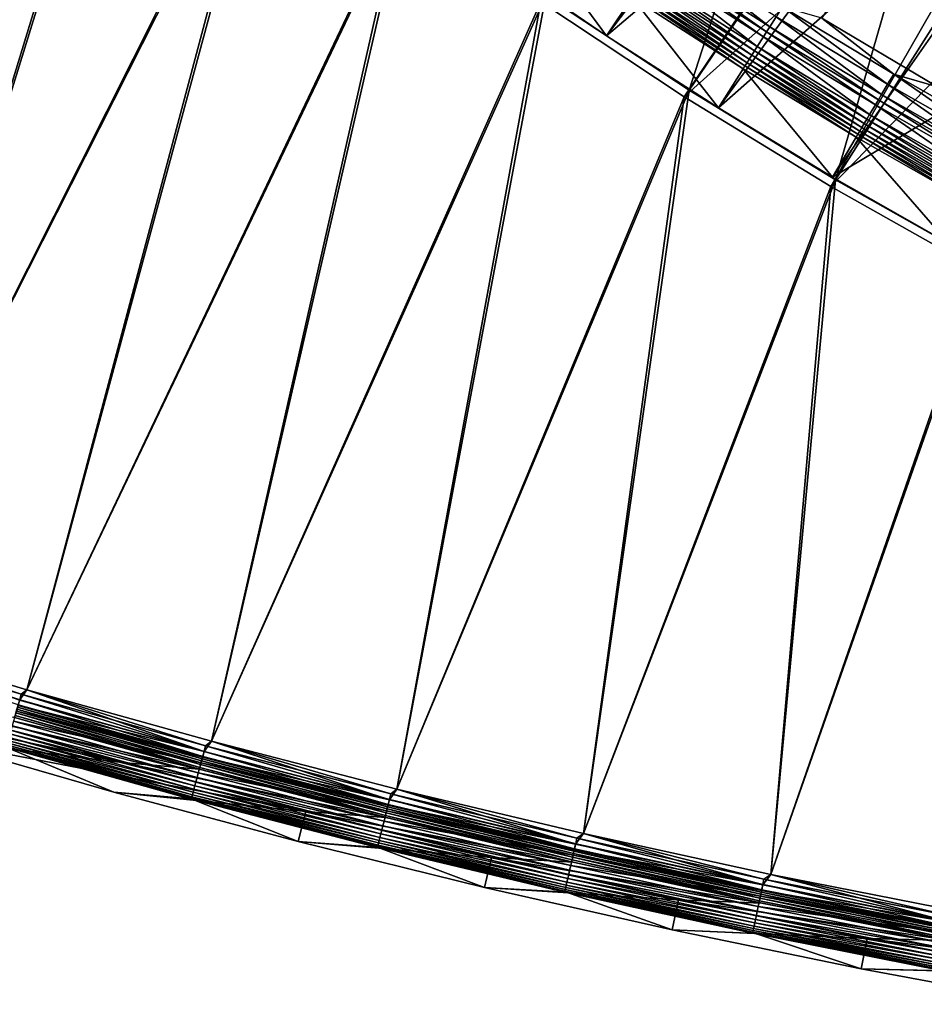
# Model space of a CAD drawing. Header units: metres. Extents: x 0 to 1400, y -1400 to 0.
# Tile 4 of 256: x 165 to 253, y -1385 to -1290. Entities that reach past the tile are written whole.
import ezdxf

# ---------------------------------------------------------------- set-up
doc = ezdxf.new("R2010")
doc.units = ezdxf.units.M

msp = doc.modelspace()

# ---------------------------------------------------------------- linework, layer by layer
at = {"layer": 'None'}
for points in [[(164.016937, -1245.462036), (130.053558, -1343.551392), (176.447876, -1256.592285)], [(229.976471, -1296.36499), (246.44046, -1245.281982, -29.82691), (216.062637, -1287.15564)], [(259.0672, -1253.531616, -29.824255), (246.44046, -1245.281982, -29.82691), (229.976471, -1296.36499)], [(175.927933, -1257.166016, -3), (130.055511, -1343.552002, -3), (163.483185, -1246.022583, -3)], [(244.21051, -1305.071411), (259.0672, -1253.531616, -29.824255), (229.976471, -1296.36499)], [(271.997162, -1261.304443, -29.821154), (259.0672, -1253.531616, -29.824255), (244.21051, -1305.071411)], [(229.514282, -1296.988281, -3), (215.585632, -1287.766846, -3), (258.003021, -1254.625244, -32.409466)], [(269.168274, -1261.387695, -32.406822), (229.514282, -1296.988281, -3), (258.003021, -1254.625244, -32.409466)], [(130.053558, -1343.551392), (147.786346, -1349.255493), (176.447876, -1256.592285)], [(147.7883, -1349.256104, -3), (130.055511, -1343.552002, -3), (175.927933, -1257.166016, -3)], [(176.447876, -1256.592285), (147.786346, -1349.255493), (189.278336, -1267.259277)], [(188.772446, -1267.845703, -3), (147.7883, -1349.256104, -3), (175.927933, -1257.166016, -3)], [(243.763428, -1305.706421, -3), (229.514282, -1296.988281, -3), (269.168274, -1261.387695, -32.406822)], [(280.588989, -1267.81958, -32.403858), (243.763428, -1305.706421, -3), (269.168274, -1261.387695, -32.406822)], [(258.743622, -1313.268799), (271.997162, -1261.304443, -29.821154), (244.21051, -1305.071411)], [(147.786346, -1349.255493), (165.626495, -1354.61438), (189.278336, -1267.259277)], [(189.278336, -1267.259277), (165.626495, -1354.61438), (202.489838, -1277.450562)], [(165.628448, -1354.614868, -3), (147.7883, -1349.256104, -3), (188.772446, -1267.845703, -3)], [(201.99826, -1278.049683, -3), (165.628448, -1354.614868, -3), (188.772446, -1267.845703, -3)], [(258.31192, -1313.915161, -3), (243.763428, -1305.706421, -3), (280.588989, -1267.81958, -32.403858)], [(165.626495, -1354.61438), (183.567307, -1359.625977), (202.489838, -1277.450562)], [(183.569244, -1359.626465, -3), (165.628448, -1354.614868, -3), (201.99826, -1278.049683, -3)], [(202.489838, -1277.450562), (183.567307, -1359.625977), (216.062637, -1287.15564)], [(215.585632, -1287.766846, -3), (183.569244, -1359.626465, -3), (201.99826, -1278.049683, -3)], [(183.567307, -1359.625977), (201.60199, -1364.288452), (216.062637, -1287.15564)], [(201.603928, -1364.288818, -3), (183.569244, -1359.626465, -3), (215.585632, -1287.766846, -3)], [(216.062637, -1287.15564), (201.60199, -1364.288452), (229.976471, -1296.36499)], [(229.514282, -1296.988281, -3), (201.603928, -1364.288818, -3), (215.585632, -1287.766846, -3)], [(201.60199, -1364.288452), (219.72377, -1368.599976), (229.976471, -1296.36499)], [(229.976471, -1296.36499), (219.72377, -1368.599976), (244.21051, -1305.071411)], [(219.725693, -1368.600464, -3), (201.603928, -1364.288818, -3), (229.514282, -1296.988281, -3)], [(243.763428, -1305.706421, -3), (219.725693, -1368.600464, -3), (229.514282, -1296.988281, -3)], [(219.72377, -1368.599976), (237.925812, -1372.55896), (244.21051, -1305.071411)], [(237.927734, -1372.559448, -3), (219.725693, -1368.600464, -3), (243.763428, -1305.706421, -3)], [(244.21051, -1305.071411), (237.925812, -1372.55896), (258.743622, -1313.268799)], [(258.31192, -1313.915161, -3), (237.927734, -1372.559448, -3), (243.763428, -1305.706421, -3)], [(237.925812, -1372.55896), (256.201263, -1376.164063), (258.743622, -1313.268799)], [(256.203186, -1376.164429, -3), (237.927734, -1372.559448, -3), (258.31192, -1313.915161, -3)], [(147.132492, -1350.229736, -3.221156), (147.296814, -1349.702026, -3.055977), (164.949219, -1355.592163, -3.221156)], [(147.296814, -1349.702026, -3.055977), (147.7883, -1349.256104, -3), (165.103302, -1355.061279, -3.055977)], [(147.296814, -1349.702026, -3.055977), (165.103302, -1355.061279, -3.055977), (164.949219, -1355.592163, -3.221156)], [(165.626495, -1354.61438), (147.786346, -1349.255493), (164.942261, -1355.616089, -0.112516)], [(147.7883, -1349.256104, -3), (165.628448, -1354.614868, -3), (165.103302, -1355.061279, -3.055977)], [(147.132492, -1350.229736, -3.221156), (164.949219, -1355.592163, -3.221156), (164.807205, -1356.081421, -3.490045)], [(157.201279, -1356.580933, -80.052361), (174.892792, -1361.675415, -80.052361), (138.777664, -1354.032349, -80)], [(138.777664, -1354.032349, -80), (174.892792, -1361.675415, -80.052361), (156.343765, -1359.4552, -80)], [(182.857315, -1360.631714, -0.112516), (165.626495, -1354.61438), (164.942261, -1355.616089, -0.112516)], [(165.103302, -1355.061279, -3.055977), (165.628448, -1354.614868, -3), (183.007568, -1360.073853, -3.055977)], [(183.567307, -1359.625977), (165.626495, -1354.61438), (182.857315, -1360.631714, -0.112516)], [(165.628448, -1354.614868, -3), (183.569244, -1359.626465, -3), (183.007568, -1360.073853, -3.055977)], [(182.857315, -1360.631714, -0.112516), (164.942261, -1355.616089, -0.112516), (164.785187, -1356.157227, -0.251606)], [(164.807205, -1356.081421, -3.490045), (164.949219, -1355.592163, -3.221156), (182.731277, -1361.099609, -3.490045)], [(164.949219, -1355.592163, -3.221156), (165.103302, -1355.061279, -3.055977), (182.8638, -1360.607544, -3.221156)], [(164.949219, -1355.592163, -3.221156), (182.8638, -1360.607544, -3.221156), (182.731277, -1361.099609, -3.490045)], [(165.103302, -1355.061279, -3.055977), (183.007568, -1360.073853, -3.055977), (182.8638, -1360.607544, -3.221156)], [(174.892792, -1361.675415, -80.052361), (157.201279, -1356.580933, -80.052361), (182.381546, -1362.328369, -5.918313)], [(182.381546, -1362.328369, -5.918313), (157.201279, -1356.580933, -80.052361), (164.359741, -1357.29126, -5.918313)], [(182.568329, -1361.704468, -0.444534), (164.632568, -1356.683105, -0.444534), (164.347107, -1357.666504, -0.985015)], [(182.518753, -1361.88855, -4.292985), (164.579437, -1356.866089, -4.292985), (164.682419, -1356.511353, -3.851689)], [(164.632568, -1356.683105, -0.444534), (182.710739, -1361.175781, -0.251606), (164.785187, -1356.157227, -0.251606)], [(182.710739, -1361.175781, -0.251606), (164.632568, -1356.683105, -0.444534), (182.568329, -1361.704468, -0.444534)], [(182.614838, -1361.53186, -3.851689), (164.682419, -1356.511353, -3.851689), (164.742355, -1356.30481, -3.660043)], [(182.614838, -1361.53186, -3.851689), (182.518753, -1361.88855, -4.292985), (164.682419, -1356.511353, -3.851689)], [(164.742355, -1356.30481, -3.660043), (164.807205, -1356.081421, -3.490045), (182.670776, -1361.324219, -3.660043)], [(182.670776, -1361.324219, -3.660043), (182.614838, -1361.53186, -3.851689), (164.742355, -1356.30481, -3.660043)], [(164.785187, -1356.157227, -0.251606), (182.710739, -1361.175781, -0.251606), (182.857315, -1360.631714, -0.112516)], [(164.807205, -1356.081421, -3.490045), (182.731277, -1361.099609, -3.490045), (182.670776, -1361.324219, -3.660043)], [(182.381546, -1362.328369, -5.918313), (164.359741, -1357.29126, -5.918313), (164.453293, -1357.300781, -5.347445)], [(182.401047, -1362.325439, -5.347445), (164.453293, -1357.300781, -5.347445), (164.502014, -1357.132813, -4.797701)], [(182.401047, -1362.325439, -5.347445), (182.381546, -1362.328369, -5.918313), (164.453293, -1357.300781, -5.347445)], [(182.446503, -1362.156738, -4.797701), (164.502014, -1357.132813, -4.797701), (164.579437, -1356.866089, -4.292985)], [(182.446503, -1362.156738, -4.797701), (182.401047, -1362.325439, -5.347445), (164.502014, -1357.132813, -4.797701)], [(182.518753, -1361.88855, -4.292985), (182.446503, -1362.156738, -4.797701), (164.579437, -1356.866089, -4.292985)], [(163.986801, -1358.907837, -2.137379), (182.067902, -1363.562134, -1.711938), (164.096268, -1358.530762, -1.711938)], [(182.180328, -1363.144775, -1.326719), (164.216751, -1358.115601, -1.326719), (164.096268, -1358.530762, -1.711938)], [(164.096268, -1358.530762, -1.711938), (182.067902, -1363.562134, -1.711938), (182.180328, -1363.144775, -1.326719)], [(182.301956, -1362.693359, -0.985015), (164.347107, -1357.666504, -0.985015), (164.216751, -1358.115601, -1.326719)], [(182.301956, -1362.693359, -0.985015), (164.216751, -1358.115601, -1.326719), (182.180328, -1363.144775, -1.326719)], [(182.568329, -1361.704468, -0.444534), (164.347107, -1357.666504, -0.985015), (182.301956, -1362.693359, -0.985015)], [(174.090317, -1364.565674, -80), (163.523376, -1360.171753, -5.865956), (156.343765, -1359.4552, -80)], [(174.892792, -1361.675415, -80.052361), (192.760193, -1366.452271, -80.052361), (156.343765, -1359.4552, -80)], [(156.343765, -1359.4552, -80), (192.760193, -1366.452271, -80.052361), (174.090317, -1364.565674, -80)], [(181.795746, -1364.572388, -3.09242), (163.804611, -1359.535522, -3.09242), (163.733673, -1359.780029, -3.61347)], [(181.874756, -1364.279175, -2.598965), (163.889282, -1359.243774, -2.598965), (163.804611, -1359.535522, -3.09242)], [(181.874756, -1364.279175, -2.598965), (163.804611, -1359.535522, -3.09242), (181.795746, -1364.572388, -3.09242)], [(181.965744, -1363.941406, -2.137379), (163.986801, -1358.907837, -2.137379), (163.889282, -1359.243774, -2.598965)], [(181.965744, -1363.941406, -2.137379), (163.889282, -1359.243774, -2.598965), (181.874756, -1364.279175, -2.598965)], [(182.067902, -1363.562134, -1.711938), (163.986801, -1358.907837, -2.137379), (181.965744, -1363.941406, -2.137379)], [(163.523376, -1360.171753, -5.865956), (181.601318, -1365.224487, -5.865956), (163.609467, -1360.207886, -5.290087)], [(181.601318, -1365.224487, -5.865956), (163.523376, -1360.171753, -5.865956), (174.090317, -1364.565674, -80)], [(181.638153, -1365.157471, -4.718482), (163.635727, -1360.117432, -4.718482), (163.609467, -1360.207886, -5.290087)], [(163.609467, -1360.207886, -5.290087), (181.601318, -1365.224487, -5.865956), (181.613647, -1365.248413, -5.290087)], [(181.638153, -1365.157471, -4.718482), (163.609467, -1360.207886, -5.290087), (181.613647, -1365.248413, -5.290087)], [(181.67688, -1365.013672, -4.157492), (163.677231, -1359.974365, -4.157492), (163.635727, -1360.117432, -4.718482)], [(181.67688, -1365.013672, -4.157492), (163.635727, -1360.117432, -4.718482), (181.638153, -1365.157471, -4.718482)], [(163.677231, -1359.974365, -4.157492), (181.729553, -1364.818237, -3.61347), (163.733673, -1359.780029, -3.61347)], [(181.729553, -1364.818237, -3.61347), (163.677231, -1359.974365, -4.157492), (181.67688, -1365.013672, -4.157492)], [(163.733673, -1359.780029, -3.61347), (181.729553, -1364.818237, -3.61347), (181.795746, -1364.572388, -3.09242)], [(200.865021, -1365.298706, -0.112516), (183.567307, -1359.625977), (182.857315, -1360.631714, -0.112516)], [(182.8638, -1360.607544, -3.221156), (183.007568, -1360.073853, -3.055977), (200.871048, -1365.274536, -3.221156)], [(183.007568, -1360.073853, -3.055977), (183.569244, -1359.626465, -3), (201.004456, -1364.738159, -3.055977)], [(183.007568, -1360.073853, -3.055977), (201.004456, -1364.738159, -3.055977), (200.871048, -1365.274536, -3.221156)], [(201.60199, -1364.288452), (183.567307, -1359.625977), (200.865021, -1365.298706, -0.112516)], [(183.569244, -1359.626465, -3), (201.603928, -1364.288818, -3), (201.004456, -1364.738159, -3.055977)], [(200.729004, -1365.845581, -0.251606), (182.710739, -1361.175781, -0.251606), (182.568329, -1361.704468, -0.444534)], [(200.640015, -1366.203369, -3.851689), (182.614838, -1361.53186, -3.851689), (182.670776, -1361.324219, -3.660043)], [(182.670776, -1361.324219, -3.660043), (182.731277, -1361.099609, -3.490045), (200.69191, -1365.994751, -3.660043)], [(200.69191, -1365.994751, -3.660043), (200.640015, -1366.203369, -3.851689), (182.670776, -1361.324219, -3.660043)], [(182.710739, -1361.175781, -0.251606), (200.865021, -1365.298706, -0.112516), (182.857315, -1360.631714, -0.112516)], [(200.865021, -1365.298706, -0.112516), (182.710739, -1361.175781, -0.251606), (200.729004, -1365.845581, -0.251606)], [(182.731277, -1361.099609, -3.490045), (182.8638, -1360.607544, -3.221156), (200.748062, -1365.768921, -3.490045)], [(182.731277, -1361.099609, -3.490045), (200.748062, -1365.768921, -3.490045), (200.69191, -1365.994751, -3.660043)], [(182.8638, -1360.607544, -3.221156), (200.871048, -1365.274536, -3.221156), (200.748062, -1365.768921, -3.490045)], [(192.760193, -1366.452271, -80.052361), (174.892792, -1361.675415, -80.052361), (200.508575, -1367.019897, -5.918313)], [(200.508575, -1367.019897, -5.918313), (174.892792, -1361.675415, -80.052361), (182.381546, -1362.328369, -5.918313)], [(200.596863, -1366.376831, -0.444534), (182.568329, -1361.704468, -0.444534), (182.301956, -1362.693359, -0.985015)], [(200.508575, -1367.019897, -5.918313), (182.381546, -1362.328369, -5.918313), (182.401047, -1362.325439, -5.347445)], [(200.44162, -1367.000977, -5.347445), (182.401047, -1362.325439, -5.347445), (182.446503, -1362.156738, -4.797701)], [(200.44162, -1367.000977, -5.347445), (200.508575, -1367.019897, -5.918313), (182.401047, -1362.325439, -5.347445)], [(200.48381, -1366.831421, -4.797701), (182.446503, -1362.156738, -4.797701), (182.518753, -1361.88855, -4.292985)], [(200.48381, -1366.831421, -4.797701), (200.44162, -1367.000977, -5.347445), (182.446503, -1362.156738, -4.797701)], [(200.550842, -1366.56189, -4.292985), (182.518753, -1361.88855, -4.292985), (182.614838, -1361.53186, -3.851689)], [(200.550842, -1366.56189, -4.292985), (200.48381, -1366.831421, -4.797701), (182.518753, -1361.88855, -4.292985)], [(200.729004, -1365.845581, -0.251606), (182.568329, -1361.704468, -0.444534), (200.596863, -1366.376831, -0.444534)], [(200.640015, -1366.203369, -3.851689), (200.550842, -1366.56189, -4.292985), (182.614838, -1361.53186, -3.851689)], [(182.067902, -1363.562134, -1.711938), (200.236801, -1367.824463, -1.326719), (182.180328, -1363.144775, -1.326719)], [(200.34967, -1367.370728, -0.985015), (182.301956, -1362.693359, -0.985015), (182.180328, -1363.144775, -1.326719)], [(182.180328, -1363.144775, -1.326719), (200.236801, -1367.824463, -1.326719), (200.34967, -1367.370728, -0.985015)], [(200.596863, -1366.376831, -0.444534), (182.301956, -1362.693359, -0.985015), (200.34967, -1367.370728, -0.985015)], [(199.953262, -1368.964478, -2.598965), (181.874756, -1364.279175, -2.598965), (181.795746, -1364.572388, -3.09242)], [(200.037689, -1368.625, -2.137379), (181.965744, -1363.941406, -2.137379), (181.874756, -1364.279175, -2.598965)], [(200.037689, -1368.625, -2.137379), (181.874756, -1364.279175, -2.598965), (199.953262, -1368.964478, -2.598965)], [(200.132477, -1368.243896, -1.711938), (182.067902, -1363.562134, -1.711938), (181.965744, -1363.941406, -2.137379)], [(200.132477, -1368.243896, -1.711938), (181.965744, -1363.941406, -2.137379), (200.037689, -1368.625, -2.137379)], [(200.236801, -1367.824463, -1.326719), (182.067902, -1363.562134, -1.711938), (200.132477, -1368.243896, -1.711938)], [(218.96019, -1369.615479, -0.112516), (201.60199, -1364.288452), (200.865021, -1365.298706, -0.112516)], [(201.004456, -1364.738159, -3.055977), (201.603928, -1364.288818, -3), (219.088745, -1369.052246, -3.055977)], [(219.72377, -1368.599976), (201.60199, -1364.288452), (218.96019, -1369.615479, -0.112516)], [(201.603928, -1364.288818, -3), (219.725693, -1368.600464, -3), (219.088745, -1369.052246, -3.055977)], [(192.013306, -1369.3573, -80), (181.601318, -1365.224487, -5.865956), (174.090317, -1364.565674, -80)], [(192.760193, -1366.452271, -80.052361), (192.013306, -1369.3573, -80), (174.090317, -1364.565674, -80)], [(181.601318, -1365.224487, -5.865956), (199.710968, -1369.938721, -5.290087), (181.613647, -1365.248413, -5.290087)], [(181.601318, -1365.224487, -5.865956), (199.784836, -1369.930664, -5.865956), (199.710968, -1369.938721, -5.290087)], [(199.784836, -1369.930664, -5.865956), (181.601318, -1365.224487, -5.865956), (192.013306, -1369.3573, -80)], [(199.733704, -1369.84729, -4.718482), (181.638153, -1365.157471, -4.718482), (181.613647, -1365.248413, -5.290087)], [(181.613647, -1365.248413, -5.290087), (199.710968, -1369.938721, -5.290087), (199.733704, -1369.84729, -4.718482)], [(199.769638, -1369.702759, -4.157492), (181.67688, -1365.013672, -4.157492), (181.638153, -1365.157471, -4.718482)], [(199.769638, -1369.702759, -4.157492), (181.638153, -1365.157471, -4.718482), (199.733704, -1369.84729, -4.718482)], [(199.818512, -1369.506348, -3.61347), (181.729553, -1364.818237, -3.61347), (181.67688, -1365.013672, -4.157492)], [(199.818512, -1369.506348, -3.61347), (181.67688, -1365.013672, -4.157492), (199.769638, -1369.702759, -4.157492)], [(181.729553, -1364.818237, -3.61347), (199.879944, -1369.259277, -3.09242), (181.795746, -1364.572388, -3.09242)], [(199.879944, -1369.259277, -3.09242), (181.729553, -1364.818237, -3.61347), (199.818512, -1369.506348, -3.61347)], [(181.795746, -1364.572388, -3.09242), (199.879944, -1369.259277, -3.09242), (199.953262, -1368.964478, -2.598965)], [(200.748062, -1365.768921, -3.490045), (200.871048, -1365.274536, -3.221156), (218.852356, -1370.087891, -3.490045)], [(200.871048, -1365.274536, -3.221156), (201.004456, -1364.738159, -3.055977), (218.965744, -1369.591187, -3.221156)], [(200.871048, -1365.274536, -3.221156), (218.965744, -1369.591187, -3.221156), (218.852356, -1370.087891, -3.490045)], [(201.004456, -1364.738159, -3.055977), (219.088745, -1369.052246, -3.055977), (218.965744, -1369.591187, -3.221156)], [(218.670532, -1370.884521, -4.292985), (200.550842, -1366.56189, -4.292985), (200.640015, -1366.203369, -3.851689)], [(218.834778, -1370.164917, -0.251606), (200.729004, -1365.845581, -0.251606), (200.596863, -1366.376831, -0.444534)], [(218.752731, -1370.524292, -3.851689), (200.640015, -1366.203369, -3.851689), (200.69191, -1365.994751, -3.660043)], [(218.752731, -1370.524292, -3.851689), (218.670532, -1370.884521, -4.292985), (200.640015, -1366.203369, -3.851689)], [(200.69191, -1365.994751, -3.660043), (200.748062, -1365.768921, -3.490045), (218.800598, -1370.314697, -3.660043)], [(218.800598, -1370.314697, -3.660043), (218.752731, -1370.524292, -3.851689), (200.69191, -1365.994751, -3.660043)], [(218.96019, -1369.615479, -0.112516), (200.865021, -1365.298706, -0.112516), (200.729004, -1365.845581, -0.251606)], [(218.96019, -1369.615479, -0.112516), (200.729004, -1365.845581, -0.251606), (218.834778, -1370.164917, -0.251606)], [(200.748062, -1365.768921, -3.490045), (218.852356, -1370.087891, -3.490045), (218.800598, -1370.314697, -3.660043)], [(192.760193, -1366.452271, -80.052361), (210.789734, -1370.902832, -80.052361), (192.013306, -1369.3573, -80)], [(210.789734, -1370.902832, -80.052361), (192.760193, -1366.452271, -80.052361), (218.731628, -1371.363281, -5.918313)], [(218.731628, -1371.363281, -5.918313), (192.760193, -1366.452271, -80.052361), (200.508575, -1367.019897, -5.918313)], [(218.712952, -1370.698608, -0.444534), (200.596863, -1366.376831, -0.444534), (200.34967, -1367.370728, -0.985015)], [(218.569824, -1371.325684, -5.347445), (200.44162, -1367.000977, -5.347445), (200.48381, -1366.831421, -4.797701)], [(218.569824, -1371.325684, -5.347445), (218.731628, -1371.363281, -5.918313), (200.44162, -1367.000977, -5.347445)], [(218.731628, -1371.363281, -5.918313), (200.508575, -1367.019897, -5.918313), (200.44162, -1367.000977, -5.347445)], [(218.608719, -1371.155273, -4.797701), (200.48381, -1366.831421, -4.797701), (200.550842, -1366.56189, -4.292985)], [(218.608719, -1371.155273, -4.797701), (218.569824, -1371.325684, -5.347445), (200.48381, -1366.831421, -4.797701)], [(218.670532, -1370.884521, -4.292985), (218.608719, -1371.155273, -4.797701), (200.550842, -1366.56189, -4.292985)], [(218.834778, -1370.164917, -0.251606), (200.596863, -1366.376831, -0.444534), (218.712952, -1370.698608, -0.444534)], [(218.380981, -1372.152954, -1.326719), (200.236801, -1367.824463, -1.326719), (200.132477, -1368.243896, -1.711938)], [(200.236801, -1367.824463, -1.326719), (218.485046, -1371.697021, -0.985015), (200.34967, -1367.370728, -0.985015)], [(218.485046, -1371.697021, -0.985015), (200.236801, -1367.824463, -1.326719), (218.380981, -1372.152954, -1.326719)], [(200.34967, -1367.370728, -0.985015), (218.485046, -1371.697021, -0.985015), (218.712952, -1370.698608, -0.444534)], [(199.879944, -1369.259277, -3.09242), (218.119568, -1373.298218, -2.598965), (199.953262, -1368.964478, -2.598965)], [(218.197403, -1372.957153, -2.137379), (200.037689, -1368.625, -2.137379), (199.953262, -1368.964478, -2.598965)], [(199.953262, -1368.964478, -2.598965), (218.119568, -1373.298218, -2.598965), (218.197403, -1372.957153, -2.137379)], [(218.284805, -1372.574341, -1.711938), (200.132477, -1368.243896, -1.711938), (200.037689, -1368.625, -2.137379)], [(218.284805, -1372.574341, -1.711938), (200.037689, -1368.625, -2.137379), (218.197403, -1372.957153, -2.137379)], [(218.380981, -1372.152954, -1.326719), (200.132477, -1368.243896, -1.711938), (218.284805, -1372.574341, -1.711938)], [(237.137634, -1373.580322, -0.112516), (219.72377, -1368.599976), (218.96019, -1369.615479, -0.112516)], [(218.965744, -1369.591187, -3.221156), (219.088745, -1369.052246, -3.055977), (237.142715, -1373.555908, -3.221156)], [(219.088745, -1369.052246, -3.055977), (219.725693, -1368.600464, -3), (237.255264, -1373.014771, -3.055977)], [(219.088745, -1369.052246, -3.055977), (237.255264, -1373.014771, -3.055977), (237.142715, -1373.555908, -3.221156)], [(237.925812, -1372.55896), (219.72377, -1368.599976), (237.137634, -1373.580322, -0.112516)], [(219.725693, -1368.600464, -3), (237.927734, -1372.559448, -3), (237.255264, -1373.014771, -3.055977)], [(210.098953, -1373.821777, -80), (199.784836, -1369.930664, -5.865956), (192.013306, -1369.3573, -80)], [(210.789734, -1370.902832, -80.052361), (210.098953, -1373.821777, -80), (192.013306, -1369.3573, -80)], [(199.710968, -1369.938721, -5.290087), (217.91713, -1374.185059, -4.718482), (199.733704, -1369.84729, -4.718482)], [(199.784836, -1369.930664, -5.865956), (218.064667, -1374.287598, -5.865956), (199.710968, -1369.938721, -5.290087)], [(199.710968, -1369.938721, -5.290087), (218.064667, -1374.287598, -5.865956), (217.896164, -1374.276978, -5.290087)], [(217.91713, -1374.185059, -4.718482), (199.710968, -1369.938721, -5.290087), (217.896164, -1374.276978, -5.290087)], [(217.950272, -1374.039917, -4.157492), (199.769638, -1369.702759, -4.157492), (199.733704, -1369.84729, -4.718482)], [(199.733704, -1369.84729, -4.718482), (217.91713, -1374.185059, -4.718482), (217.950272, -1374.039917, -4.157492)], [(217.995331, -1373.842529, -3.61347), (199.818512, -1369.506348, -3.61347), (199.769638, -1369.702759, -4.157492)], [(217.995331, -1373.842529, -3.61347), (199.769638, -1369.702759, -4.157492), (217.950272, -1374.039917, -4.157492)], [(218.064667, -1374.287598, -5.865956), (199.784836, -1369.930664, -5.865956), (210.098953, -1373.821777, -80)], [(218.051971, -1373.59436, -3.09242), (199.879944, -1369.259277, -3.09242), (199.818512, -1369.506348, -3.61347)], [(218.051971, -1373.59436, -3.09242), (199.818512, -1369.506348, -3.61347), (217.995331, -1373.842529, -3.61347)], [(218.119568, -1373.298218, -2.598965), (199.879944, -1369.259277, -3.09242), (218.051971, -1373.59436, -3.09242)], [(237.137634, -1373.580322, -0.112516), (218.96019, -1369.615479, -0.112516), (218.834778, -1370.164917, -0.251606)], [(218.852356, -1370.087891, -3.490045), (218.965744, -1369.591187, -3.221156), (237.038971, -1374.054688, -3.490045)], [(218.965744, -1369.591187, -3.221156), (237.142715, -1373.555908, -3.221156), (237.038971, -1374.054688, -3.490045)], [(210.789734, -1370.902832, -80.052361), (228.965591, -1375.019165, -80.052361), (210.098953, -1373.821777, -80)], [(228.965591, -1375.019165, -80.052361), (210.789734, -1370.902832, -80.052361), (237.041473, -1375.355957, -5.918313)], [(237.041473, -1375.355957, -5.918313), (210.789734, -1370.902832, -80.052361), (218.731628, -1371.363281, -5.918313)], [(218.485046, -1371.697021, -0.985015), (236.911407, -1374.668091, -0.444534), (218.712952, -1370.698608, -0.444534)], [(236.81604, -1375.126587, -4.797701), (218.608719, -1371.155273, -4.797701), (218.670532, -1370.884521, -4.292985)], [(236.872604, -1374.854614, -4.292985), (218.670532, -1370.884521, -4.292985), (218.752731, -1370.524292, -3.851689)], [(236.872604, -1374.854614, -4.292985), (236.81604, -1375.126587, -4.797701), (218.670532, -1370.884521, -4.292985)], [(237.022888, -1374.13208, -0.251606), (218.834778, -1370.164917, -0.251606), (218.712952, -1370.698608, -0.444534)], [(218.712952, -1370.698608, -0.444534), (236.911407, -1374.668091, -0.444534), (237.022888, -1374.13208, -0.251606)], [(236.947815, -1374.493042, -3.851689), (218.752731, -1370.524292, -3.851689), (218.800598, -1370.314697, -3.660043)], [(236.947815, -1374.493042, -3.851689), (236.872604, -1374.854614, -4.292985), (218.752731, -1370.524292, -3.851689)], [(218.800598, -1370.314697, -3.660043), (218.852356, -1370.087891, -3.490045), (236.991608, -1374.282471, -3.660043)], [(236.991608, -1374.282471, -3.660043), (236.947815, -1374.493042, -3.851689), (218.800598, -1370.314697, -3.660043)], [(237.137634, -1373.580322, -0.112516), (218.834778, -1370.164917, -0.251606), (237.022888, -1374.13208, -0.251606)], [(218.852356, -1370.087891, -3.490045), (237.038971, -1374.054688, -3.490045), (236.991608, -1374.282471, -3.660043)], [(236.702881, -1375.670654, -0.985015), (218.485046, -1371.697021, -0.985015), (218.380981, -1372.152954, -1.326719)], [(236.911407, -1374.668091, -0.444534), (218.485046, -1371.697021, -0.985015), (236.702881, -1375.670654, -0.985015)], [(236.780457, -1375.297729, -5.347445), (218.569824, -1371.325684, -5.347445), (218.608719, -1371.155273, -4.797701)], [(236.780457, -1375.297729, -5.347445), (237.041473, -1375.355957, -5.918313), (218.569824, -1371.325684, -5.347445)], [(237.041473, -1375.355957, -5.918313), (218.731628, -1371.363281, -5.918313), (218.569824, -1371.325684, -5.347445)], [(236.81604, -1375.126587, -4.797701), (236.780457, -1375.297729, -5.347445), (218.608719, -1371.155273, -4.797701)], [(236.519653, -1376.551636, -1.711938), (218.284805, -1372.574341, -1.711938), (218.197403, -1372.957153, -2.137379)], [(236.607666, -1376.12854, -1.326719), (218.380981, -1372.152954, -1.326719), (218.284805, -1372.574341, -1.711938)], [(236.607666, -1376.12854, -1.326719), (218.284805, -1372.574341, -1.711938), (236.519653, -1376.551636, -1.711938)], [(236.702881, -1375.670654, -0.985015), (218.380981, -1372.152954, -1.326719), (236.607666, -1376.12854, -1.326719)], [(255.392151, -1377.191528, -0.112516), (237.925812, -1372.55896), (237.137634, -1373.580322, -0.112516)], [(237.255264, -1373.014771, -3.055977), (237.927734, -1372.559448, -3), (255.49881, -1376.623779, -3.055977)], [(256.201263, -1376.164063), (237.925812, -1372.55896), (255.392151, -1377.191528, -0.112516)], [(237.927734, -1372.559448, -3), (256.203186, -1376.164429, -3), (255.49881, -1376.623779, -3.055977)], [(228.33136, -1377.950928, -80), (218.064667, -1374.287598, -5.865956), (210.098953, -1373.821777, -80)], [(228.965591, -1375.019165, -80.052361), (228.33136, -1377.950928, -80), (210.098953, -1373.821777, -80)], [(236.254791, -1377.825195, -3.61347), (217.995331, -1373.842529, -3.61347), (217.950272, -1374.039917, -4.157492)], [(236.30661, -1377.57605, -3.09242), (218.051971, -1373.59436, -3.09242), (217.995331, -1373.842529, -3.61347)], [(236.30661, -1377.57605, -3.09242), (217.995331, -1373.842529, -3.61347), (236.254791, -1377.825195, -3.61347)], [(236.368469, -1377.278687, -2.598965), (218.119568, -1373.298218, -2.598965), (218.051971, -1373.59436, -3.09242)], [(236.368469, -1377.278687, -2.598965), (218.051971, -1373.59436, -3.09242), (236.30661, -1377.57605, -3.09242)], [(218.119568, -1373.298218, -2.598965), (236.439697, -1376.936157, -2.137379), (218.197403, -1372.957153, -2.137379)], [(236.439697, -1376.936157, -2.137379), (218.119568, -1373.298218, -2.598965), (236.368469, -1377.278687, -2.598965)], [(218.197403, -1372.957153, -2.137379), (236.439697, -1376.936157, -2.137379), (236.519653, -1376.551636, -1.711938)], [(255.392151, -1377.191528, -0.112516), (237.137634, -1373.580322, -0.112516), (237.022888, -1374.13208, -0.251606)], [(237.038971, -1374.054688, -3.490045), (237.142715, -1373.555908, -3.221156), (255.302704, -1377.667725, -3.490045)], [(237.142715, -1373.555908, -3.221156), (237.255264, -1373.014771, -3.055977), (255.396759, -1377.166992, -3.221156)], [(237.142715, -1373.555908, -3.221156), (255.396759, -1377.166992, -3.221156), (255.302704, -1377.667725, -3.490045)], [(237.255264, -1373.014771, -3.055977), (255.49881, -1376.623779, -3.055977), (255.396759, -1377.166992, -3.221156)], [(236.183243, -1378.169189, -4.718482), (217.91713, -1374.185059, -4.718482), (217.896164, -1374.276978, -5.290087)], [(218.064667, -1374.287598, -5.865956), (236.431564, -1378.292725, -5.865956), (217.896164, -1374.276978, -5.290087)], [(217.896164, -1374.276978, -5.290087), (236.431564, -1378.292725, -5.865956), (236.164063, -1378.261475, -5.290087)], [(236.183243, -1378.169189, -4.718482), (217.896164, -1374.276978, -5.290087), (236.164063, -1378.261475, -5.290087)], [(217.91713, -1374.185059, -4.718482), (236.213562, -1378.023438, -4.157492), (217.950272, -1374.039917, -4.157492)], [(236.213562, -1378.023438, -4.157492), (217.91713, -1374.185059, -4.718482), (236.183243, -1378.169189, -4.718482)], [(217.950272, -1374.039917, -4.157492), (236.213562, -1378.023438, -4.157492), (236.254791, -1377.825195, -3.61347)], [(236.431564, -1378.292725, -5.865956), (218.064667, -1374.287598, -5.865956), (228.33136, -1377.950928, -80)], [(255.187042, -1378.283325, -0.444534), (236.911407, -1374.668091, -0.444534), (236.702881, -1375.670654, -0.985015)], [(255.100571, -1378.743652, -4.797701), (236.81604, -1375.126587, -4.797701), (236.872604, -1374.854614, -4.292985)], [(255.151855, -1378.470703, -4.292985), (236.872604, -1374.854614, -4.292985), (236.947815, -1374.493042, -3.851689)], [(255.151855, -1378.470703, -4.292985), (255.100571, -1378.743652, -4.797701), (236.872604, -1374.854614, -4.292985)], [(236.911407, -1374.668091, -0.444534), (255.288116, -1377.745361, -0.251606), (237.022888, -1374.13208, -0.251606)], [(255.288116, -1377.745361, -0.251606), (236.911407, -1374.668091, -0.444534), (255.187042, -1378.283325, -0.444534)], [(255.220047, -1378.107666, -3.851689), (236.947815, -1374.493042, -3.851689), (236.991608, -1374.282471, -3.660043)], [(255.220047, -1378.107666, -3.851689), (255.151855, -1378.470703, -4.292985), (236.947815, -1374.493042, -3.851689)], [(236.991608, -1374.282471, -3.660043), (237.038971, -1374.054688, -3.490045), (255.25975, -1377.896362, -3.660043)], [(255.25975, -1377.896362, -3.660043), (255.220047, -1378.107666, -3.851689), (236.991608, -1374.282471, -3.660043)], [(237.022888, -1374.13208, -0.251606), (255.288116, -1377.745361, -0.251606), (255.392151, -1377.191528, -0.112516)], [(237.038971, -1374.054688, -3.490045), (255.302704, -1377.667725, -3.490045), (255.25975, -1377.896362, -3.660043)], [(228.965591, -1375.019165, -80.052361), (247.282471, -1378.796021, -80.052361), (228.33136, -1377.950928, -80)], [(247.282471, -1378.796021, -80.052361), (228.965591, -1375.019165, -80.052361), (255.428894, -1378.995361, -5.918313)], [(255.428894, -1378.995361, -5.918313), (228.965591, -1375.019165, -80.052361), (237.041473, -1375.355957, -5.918313)], [(254.997971, -1379.289917, -0.985015), (236.702881, -1375.670654, -0.985015), (236.607666, -1376.12854, -1.326719)], [(255.187042, -1378.283325, -0.444534), (236.702881, -1375.670654, -0.985015), (254.997971, -1379.289917, -0.985015)], [(255.068298, -1378.915527, -5.347445), (236.780457, -1375.297729, -5.347445), (236.81604, -1375.126587, -4.797701)], [(255.068298, -1378.915527, -5.347445), (255.428894, -1378.995361, -5.918313), (236.780457, -1375.297729, -5.347445)], [(255.428894, -1378.995361, -5.918313), (237.041473, -1375.355957, -5.918313), (236.780457, -1375.297729, -5.347445)], [(255.100571, -1378.743652, -4.797701), (255.068298, -1378.915527, -5.347445), (236.81604, -1375.126587, -4.797701)], [(236.439697, -1376.936157, -2.137379), (254.831833, -1380.174316, -1.711938), (236.519653, -1376.551636, -1.711938)], [(254.911636, -1379.749512, -1.326719), (236.607666, -1376.12854, -1.326719), (236.519653, -1376.551636, -1.711938)], [(236.519653, -1376.551636, -1.711938), (254.831833, -1380.174316, -1.711938), (254.911636, -1379.749512, -1.326719)], [(254.997971, -1379.289917, -0.985015), (236.607666, -1376.12854, -1.326719), (254.911636, -1379.749512, -1.326719)], [(254.638672, -1381.202515, -3.09242), (236.30661, -1377.57605, -3.09242), (236.254791, -1377.825195, -3.61347)], [(254.694748, -1380.904053, -2.598965), (236.368469, -1377.278687, -2.598965), (236.30661, -1377.57605, -3.09242)], [(254.694748, -1380.904053, -2.598965), (236.30661, -1377.57605, -3.09242), (254.638672, -1381.202515, -3.09242)], [(254.759338, -1380.560181, -2.137379), (236.439697, -1376.936157, -2.137379), (236.368469, -1377.278687, -2.598965)], [(254.759338, -1380.560181, -2.137379), (236.368469, -1377.278687, -2.598965), (254.694748, -1380.904053, -2.598965)], [(254.831833, -1380.174316, -1.711938), (236.439697, -1376.936157, -2.137379), (254.759338, -1380.560181, -2.137379)], [(246.705246, -1381.739502, -80), (236.431564, -1378.292725, -5.865956), (228.33136, -1377.950928, -80)], [(247.282471, -1378.796021, -80.052361), (246.705246, -1381.739502, -80), (228.33136, -1377.950928, -80)], [(254.52681, -1381.797974, -4.718482), (236.183243, -1378.169189, -4.718482), (236.164063, -1378.261475, -5.290087)], [(236.431564, -1378.292725, -5.865956), (254.876266, -1381.943359, -5.865956), (236.164063, -1378.261475, -5.290087)], [(236.164063, -1378.261475, -5.290087), (254.876266, -1381.943359, -5.865956), (254.509415, -1381.890625, -5.290087)], [(254.52681, -1381.797974, -4.718482), (236.164063, -1378.261475, -5.290087), (254.509415, -1381.890625, -5.290087)], [(254.554306, -1381.651733, -4.157492), (236.213562, -1378.023438, -4.157492), (236.183243, -1378.169189, -4.718482)], [(254.554306, -1381.651733, -4.157492), (236.183243, -1378.169189, -4.718482), (254.52681, -1381.797974, -4.718482)], [(236.213562, -1378.023438, -4.157492), (254.591675, -1381.452759, -3.61347), (236.254791, -1377.825195, -3.61347)], [(254.591675, -1381.452759, -3.61347), (236.213562, -1378.023438, -4.157492), (254.554306, -1381.651733, -4.157492)], [(236.254791, -1377.825195, -3.61347), (254.591675, -1381.452759, -3.61347), (254.638672, -1381.202515, -3.09242)], [(254.876266, -1381.943359, -5.865956), (236.431564, -1378.292725, -5.865956), (246.705246, -1381.739502, -80)], [(247.282471, -1378.796021, -80.052361), (265.734985, -1382.228516, -80.052361), (246.705246, -1381.739502, -80)], [(265.734985, -1382.228516, -80.052361), (247.282471, -1378.796021, -80.052361), (273.884674, -1382.278809, -5.918313)], [(273.884674, -1382.278809, -5.918313), (247.282471, -1378.796021, -80.052361), (255.428894, -1378.995361, -5.918313)], [(265.215179, -1385.182617, -80), (254.876266, -1381.943359, -5.865956), (246.705246, -1381.739502, -80)], [(265.734985, -1382.228516, -80.052361), (265.215179, -1385.182617, -80), (246.705246, -1381.739502, -80)]]:
    msp.add_3dface(points, dxfattribs=at)
at = {"layer": 'None0'}
for points in [[(124.129768, -1294.119019, -521.977783), (785.378174, -1170.478882, -521.977783), (120.453018, -1274.459961, -521.977783)], [(785.378174, -1170.478882, -541.977783), (124.129768, -1294.119019, -541.977783), (120.453018, -1274.459961, -541.977783)], [(124.129768, -1294.119019, -521.977783), (124.129768, -1294.119019, -541.977783), (785.378174, -1170.478882, -521.977783)], [(124.129768, -1294.119019, -541.977783), (785.378174, -1170.478882, -541.977783), (785.378174, -1170.478882, -521.977783)]]:
    msp.add_3dface(points, dxfattribs=at)
at = {"layer": 'None01'}
for points in [[(221.961761, -1291.062134, 0.005715), (211.271652, -1283.740723, 0.005715), (253.709763, -1249.22229, -30.250669)], [(263.79837, -1255.605835, -30.250669), (221.961761, -1291.062134, 0.005715), (253.709763, -1249.22229, -30.250669)], [(254.122284, -1296.035767, 9.996095), (264.854736, -1253.55127, -14.260289), (242.887894, -1289.364258, 9.996095)], [(232.851898, -1298.082642, 0.005715), (221.961761, -1291.062134, 0.005715), (263.79837, -1255.605835, -30.250669)], [(274.065918, -1261.697998, -30.250669), (232.851898, -1298.082642, 0.005715), (263.79837, -1255.605835, -30.250669)], [(243.93222, -1304.798828, 0.005715), (232.851898, -1298.082642, 0.005715), (274.065918, -1261.697998, -30.250669)], [(269.84964, -1289.353394, -15.122478), (243.93222, -1304.798828, 0.005715), (274.065918, -1261.697998, -30.250669)], [(213.871536, -1280.067749, 7.799943), (211.271652, -1283.740723, 0.005715), (221.961761, -1291.062134, 0.005715)], [(224.456894, -1287.317261, 7.799943), (213.871536, -1280.067749, 7.799943), (221.961761, -1291.062134, 0.005715)], [(227.800613, -1282.355225, 10.748082), (227.145737, -1283.327026, 10.786967), (237.818466, -1290.206299, 10.786952)], [(238.44632, -1289.216919, 10.748075), (227.800613, -1282.355225, 10.748082), (237.818466, -1290.206299, 10.786952)], [(226.499054, -1284.286621, 10.595355), (237.198456, -1291.183472, 10.59537), (226.819839, -1283.810669, 10.719655)], [(237.505997, -1290.69873, 10.719657), (227.145737, -1283.327026, 10.786967), (226.819839, -1283.810669, 10.719655)], [(237.198456, -1291.183472, 10.59537), (237.505997, -1290.69873, 10.719657), (226.819839, -1283.810669, 10.719655)], [(237.818466, -1290.206299, 10.786952), (227.145737, -1283.327026, 10.786967), (237.505997, -1290.69873, 10.719657)], [(225.884918, -1285.197998, 10.180993), (236.609619, -1292.111328, 10.18097), (226.499054, -1284.286621, 10.595355)], [(236.609619, -1292.111328, 10.18097), (237.198456, -1291.183472, 10.59537), (226.499054, -1284.286621, 10.595355)], [(225.326508, -1286.026733, 9.559882), (236.074158, -1292.955078, 9.559907), (225.597351, -1285.624756, 9.895101)], [(225.597351, -1285.624756, 9.895101), (236.333862, -1292.545898, 9.895104), (225.884918, -1285.197998, 10.180993)], [(236.074158, -1292.955078, 9.559907), (236.333862, -1292.545898, 9.895104), (225.597351, -1285.624756, 9.895101)], [(236.333862, -1292.545898, 9.895104), (236.609619, -1292.111328, 10.18097), (225.884918, -1285.197998, 10.180993)], [(224.638199, -1287.048096, 8.294522), (235.413986, -1293.995117, 8.294521), (224.844894, -1286.741333, 8.755313)], [(224.844894, -1286.741333, 8.755313), (235.612259, -1293.682739, 8.755301), (225.074982, -1286.399902, 9.178541)], [(235.413986, -1293.995117, 8.294521), (235.612259, -1293.682739, 8.755301), (224.844894, -1286.741333, 8.755313)], [(225.074982, -1286.399902, 9.178541), (235.832947, -1293.335083, 9.178548), (225.326508, -1286.026733, 9.559882)], [(235.612259, -1293.682739, 8.755301), (235.832947, -1293.335083, 9.178548), (225.074982, -1286.399902, 9.178541)], [(235.832947, -1293.335083, 9.178548), (236.074158, -1292.955078, 9.559907), (225.326508, -1286.026733, 9.559882)], [(224.456894, -1287.317261, 7.799943), (221.961761, -1291.062134, 0.005715), (232.851898, -1298.082642, 0.005715)], [(224.456894, -1287.317261, 7.799943), (235.240295, -1294.268677, 7.799943), (224.638199, -1287.048096, 8.294522)], [(235.240295, -1294.268677, 7.799943), (224.456894, -1287.317261, 7.799943), (232.851898, -1298.082642, 0.005715)], [(235.240295, -1294.268677, 7.799943), (235.413986, -1293.995117, 8.294521), (224.638199, -1287.048096, 8.294522)], [(239.058395, -1288.252197, 10.480647), (238.44632, -1289.216919, 10.748075), (249.278091, -1295.780884, 10.748066)], [(242.887894, -1289.364258, 9.996095), (239.058395, -1288.252197, 10.480647), (249.863419, -1294.799683, 10.480651)], [(249.863419, -1294.799683, 10.480651), (239.058395, -1288.252197, 10.480647), (249.278091, -1295.780884, 10.748066)], [(238.44632, -1289.216919, 10.748075), (237.818466, -1290.206299, 10.786952), (248.677689, -1296.787354, 10.786938)], [(249.278091, -1295.780884, 10.748066), (238.44632, -1289.216919, 10.748075), (248.677689, -1296.787354, 10.786938)], [(254.122284, -1296.035767, 9.996095), (242.887894, -1289.364258, 9.996095), (249.863419, -1294.799683, 10.480651)], [(269.84964, -1289.353394, -15.122478), (255.192871, -1311.208252, 0.005715), (243.93222, -1304.798828, 0.005715)], [(248.378891, -1297.288208, 10.719659), (237.818466, -1290.206299, 10.786952), (237.505997, -1290.69873, 10.719657)], [(248.677689, -1296.787354, 10.786938), (237.818466, -1290.206299, 10.786952), (248.378891, -1297.288208, 10.719659)], [(236.609619, -1292.111328, 10.18097), (247.521698, -1298.724854, 10.180947), (237.198456, -1291.183472, 10.59537)], [(237.198456, -1291.183472, 10.59537), (248.084793, -1297.781128, 10.595387), (237.505997, -1290.69873, 10.719657)], [(247.521698, -1298.724854, 10.180947), (248.084793, -1297.781128, 10.595387), (237.198456, -1291.183472, 10.59537)], [(248.084793, -1297.781128, 10.595387), (248.378891, -1297.288208, 10.719659), (237.505997, -1290.69873, 10.719657)], [(236.074158, -1292.955078, 9.559907), (247.009598, -1299.58313, 9.559933), (236.333862, -1292.545898, 9.895104)], [(236.333862, -1292.545898, 9.895104), (247.25798, -1299.16687, 9.895108), (236.609619, -1292.111328, 10.18097)], [(247.009598, -1299.58313, 9.559933), (247.25798, -1299.16687, 9.895108), (236.333862, -1292.545898, 9.895104)], [(247.25798, -1299.16687, 9.895108), (247.521698, -1298.724854, 10.180947), (236.609619, -1292.111328, 10.18097)], [(235.612259, -1293.682739, 8.755301), (246.567871, -1300.32312, 8.755289), (235.832947, -1293.335083, 9.178548)], [(235.832947, -1293.335083, 9.178548), (246.778915, -1299.969604, 9.178554), (236.074158, -1292.955078, 9.559907)], [(246.567871, -1300.32312, 8.755289), (246.778915, -1299.969604, 9.178554), (235.832947, -1293.335083, 9.178548)], [(246.778915, -1299.969604, 9.178554), (247.009598, -1299.58313, 9.559933), (236.074158, -1292.955078, 9.559907)], [(235.240295, -1294.268677, 7.799943), (232.851898, -1298.082642, 0.005715), (243.93222, -1304.798828, 0.005715)], [(235.240295, -1294.268677, 7.799943), (246.21199, -1300.919067, 7.799943), (235.413986, -1293.995117, 8.294521)], [(246.21199, -1300.919067, 7.799943), (235.240295, -1294.268677, 7.799943), (243.93222, -1304.798828, 0.005715)], [(235.413986, -1293.995117, 8.294521), (246.37822, -1300.640747, 8.294519), (235.612259, -1293.682739, 8.755301)], [(246.21199, -1300.919067, 7.799943), (246.37822, -1300.640747, 8.294519), (235.413986, -1293.995117, 8.294521)], [(246.37822, -1300.640747, 8.294519), (246.567871, -1300.32312, 8.755289), (235.612259, -1293.682739, 8.755301)], [(249.863419, -1294.799683, 10.480651), (249.278091, -1295.780884, 10.748066), (260.28595, -1302.045166, 10.748057)], [(254.122284, -1296.035767, 9.996095), (249.863419, -1294.799683, 10.480651), (260.844116, -1301.048218, 10.480656)], [(260.844116, -1301.048218, 10.480656), (249.863419, -1294.799683, 10.480651), (260.28595, -1302.045166, 10.748057)], [(249.278091, -1295.780884, 10.748066), (248.677689, -1296.787354, 10.786938), (259.713379, -1303.067871, 10.786922)], [(260.28595, -1302.045166, 10.748057), (249.278091, -1295.780884, 10.748066), (259.713379, -1303.067871, 10.786922)], [(248.084793, -1297.781128, 10.595387), (259.14798, -1304.077881, 10.595403), (248.378891, -1297.288208, 10.719659)], [(259.428436, -1303.576904, 10.719661), (248.677689, -1296.787354, 10.786938), (248.378891, -1297.288208, 10.719659)], [(259.14798, -1304.077881, 10.595403), (259.428436, -1303.576904, 10.719661), (248.378891, -1297.288208, 10.719659)], [(259.713379, -1303.067871, 10.786922), (248.677689, -1296.787354, 10.786938), (259.428436, -1303.576904, 10.719661)], [(247.521698, -1298.724854, 10.180947), (258.611053, -1305.036743, 10.180924), (248.084793, -1297.781128, 10.595387)], [(258.611053, -1305.036743, 10.180924), (259.14798, -1304.077881, 10.595403), (248.084793, -1297.781128, 10.595387)], [(247.009598, -1299.58313, 9.559933), (258.122742, -1305.908813, 9.559958), (247.25798, -1299.16687, 9.895108)], [(247.25798, -1299.16687, 9.895108), (258.359589, -1305.48584, 9.895112), (247.521698, -1298.724854, 10.180947)], [(258.122742, -1305.908813, 9.559958), (258.359589, -1305.48584, 9.895112), (247.25798, -1299.16687, 9.895108)], [(258.359589, -1305.48584, 9.895112), (258.611053, -1305.036743, 10.180924), (247.521698, -1298.724854, 10.180947)], [(246.567871, -1300.32312, 8.755289), (257.701569, -1306.6604, 8.755278), (246.778915, -1299.969604, 9.178554)], [(246.778915, -1299.969604, 9.178554), (257.902802, -1306.30127, 9.17856), (247.009598, -1299.58313, 9.559933)], [(257.701569, -1306.6604, 8.755278), (257.902802, -1306.30127, 9.17856), (246.778915, -1299.969604, 9.178554)], [(257.902802, -1306.30127, 9.17856), (258.122742, -1305.908813, 9.559958), (247.009598, -1299.58313, 9.559933)], [(246.21199, -1300.919067, 7.799943), (243.93222, -1304.798828, 0.005715), (255.192871, -1311.208252, 0.005715)], [(246.21199, -1300.919067, 7.799943), (257.362183, -1307.265625, 7.799943), (246.37822, -1300.640747, 8.294519)], [(257.362183, -1307.265625, 7.799943), (246.21199, -1300.919067, 7.799943), (255.192871, -1311.208252, 0.005715)], [(246.37822, -1300.640747, 8.294519), (257.520752, -1306.98291, 8.294518), (246.567871, -1300.32312, 8.755289)], [(257.362183, -1307.265625, 7.799943), (257.520752, -1306.98291, 8.294518), (246.37822, -1300.640747, 8.294519)], [(257.520752, -1306.98291, 8.294518), (257.701569, -1306.6604, 8.755278), (246.567871, -1300.32312, 8.755289)]]:
    msp.add_3dface(points, dxfattribs=at)

doc.saveas('drawing.dxf')
